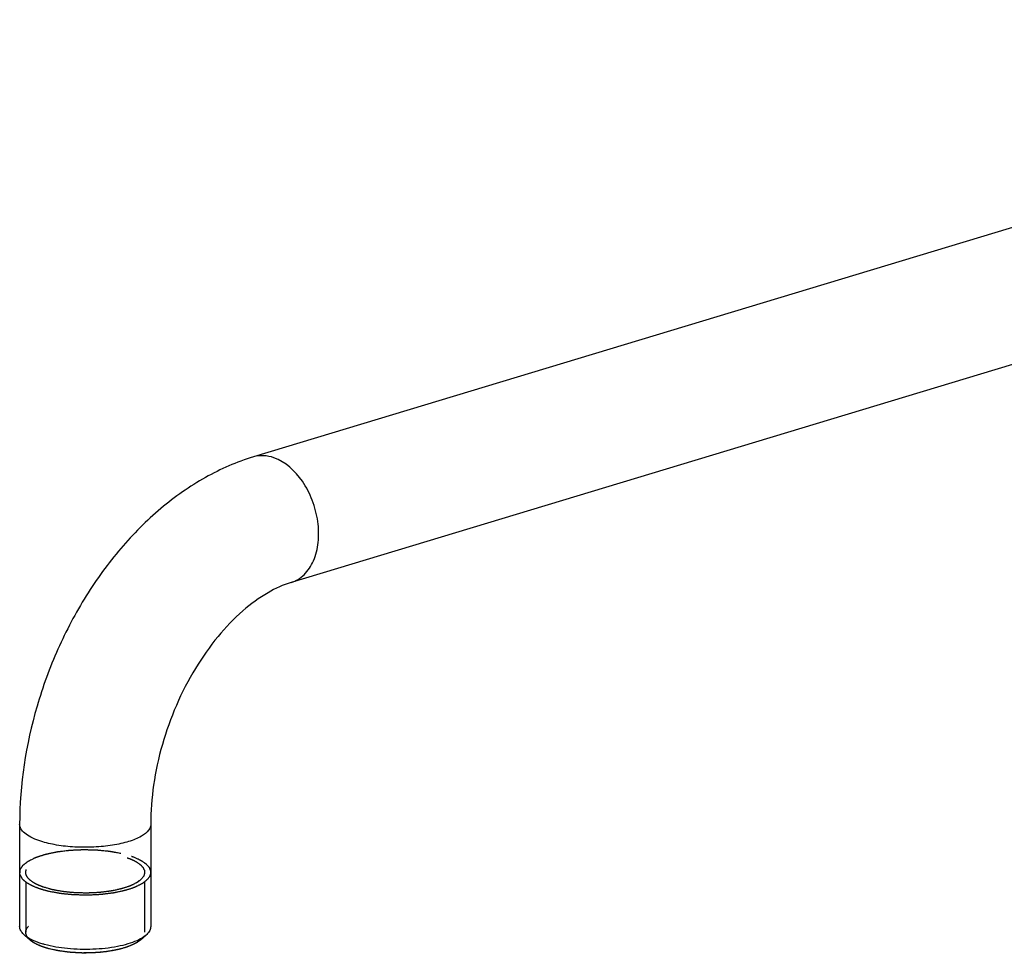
# Model space of a CAD drawing. Header units: millimetres. Extents: x -101 to 688, y 24 to 429.
# Tile 1 of 4: x -101 to 53, y 45 to 191. Entities that reach past the tile are written whole.
import ezdxf

# ---------------------------------------------------------------- set-up
doc = ezdxf.new("R2010")
doc.units = ezdxf.units.MM
doc.header["$LTSCALE"] = 32.67
doc.layers.get('0').update_dxf_attribs({"linetype": 'CONTINUOUS'})

msp = doc.modelspace()

# ---------------------------------------------------------------- linework, layer by layer
at = {"color": 7, "linetype": 'Continuous'}
for p, q in [((161.82, 191.47), (-64.45, 123.07)), ((167.76, 171.85), (-58.52, 103.45)), ((-101.01, 65.59), (-101.01, 49.61)), ((-80.51, 65.59), (-80.51, 49.61)), ((-100.06, 56.59), (-100.06, 48.72)), ((-81.46, 56.59), (-81.46, 48.72)), ((-99.39, 47.51), (-100.27, 48.28)), ((-82.12, 47.51), (-81.24, 48.28)), ((-99.37, 47.49), (-99.39, 47.51)), ((-98.01, 46.69), (-98.08, 46.72))]:
    msp.add_line(p, q, dxfattribs=at)
for centre, radius, start, end in [((-98.09, 50.79), 3.32, 226.3806, 229.0618), ((-83.41, 50.78), 3.31, 311.0065, 313.775)]:
    msp.add_arc(centre, radius, start, end, dxfattribs=at)
at = {"color": 9, "linetype": 'Continuous'}
for points, knots in [([(-61.23, 122.95), (-61.76, 123.13), (-62.84, 123.36), (-63.94, 123.23), (-64.45, 123.07)], [0, 0, 0, 0, 0.513708, 1, 1, 1, 1]), ([(-58.52, 103.45), (-58.15, 103.56), (-57.42, 103.89), (-56.1, 104.92), (-54.85, 106.88), (-54.16, 109.8), (-54.25, 113.05), (-55.1, 116.33), (-57.01, 120.05), (-59.41, 122.32), (-61.23, 122.95)], [0, 0, 0, 0, 0.048915, 0.099417, 0.209226, 0.334455, 0.472454, 0.616267, 0.757296, 1, 1, 1, 1]), ([(-98, 63.06), (-98.44, 63.22), (-99.22, 63.53), (-100.19, 64.14), (-100.83, 64.81), (-101, 65.35), (-101.01, 65.59)], [0, 0, 0, 0, 0.335248, 0.609406, 0.824562, 1, 1, 1, 1]), ([(-80.51, 65.59), (-80.5, 64.71), (-81.77, 63.77), (-83.19, 63.16), (-84.29, 62.8), (-85.51, 62.5), (-87.34, 62.19), (-89.77, 61.98), (-92.71, 62.03), (-95.48, 62.36), (-97.22, 62.79), (-98, 63.06)], [0, 0, 0, 0, 0.140573, 0.194859, 0.256335, 0.324161, 0.397221, 0.553691, 0.714216, 0.866683, 1, 1, 1, 1])]:
    msp.add_open_spline(points, degree=3, knots=knots, dxfattribs=at)
at = {"color": 7, "linetype": 'Continuous'}
for points, knots in [([(-64.45, 123.07), (-67.05, 122.29), (-72.18, 120.05), (-79.16, 115.13), (-85.43, 108.83), (-90.83, 101.4), (-95.23, 93.07), (-99.55, 81.27), (-101.01, 71.82), (-101.01, 65.59)], [0, 0, 0, 0, 0.1127, 0.229992, 0.352415, 0.479511, 0.609926, 0.7417, 1, 1, 1, 1]), ([(-58.52, 103.45), (-59.79, 103.07), (-62.49, 101.82), (-66.37, 98.96), (-70.2, 94.95), (-74.94, 88.19), (-78.36, 80.24), (-80.18, 71.87), (-80.51, 67.65), (-80.51, 65.59)], [0, 0, 0, 0, 0.086024, 0.191127, 0.312052, 0.444605, 0.725944, 0.866234, 1, 1, 1, 1]), ([(-100.6, 57.09), (-100.62, 57.14), (-100.67, 57.23), (-100.74, 57.36), (-100.8, 57.47), (-100.84, 57.56), (-100.88, 57.63), (-100.91, 57.68), (-100.93, 57.73), (-100.95, 57.75), (-100.96, 57.78), (-100.96, 57.79), (-100.97, 57.8), (-100.97, 57.81), (-100.97, 57.81), (-100.97, 57.82), (-100.97, 57.83), (-100.97, 57.84), (-100.97, 57.87), (-100.97, 57.9), (-100.96, 57.93), (-100.96, 57.97), (-100.96, 58.05), (-100.95, 58.17), (-100.94, 58.28), (-100.94, 58.36), (-100.94, 58.4), (-100.93, 58.44), (-100.93, 58.46), (-100.93, 58.49), (-100.93, 58.5), (-100.93, 58.51), (-100.93, 58.52), (-100.93, 58.53), (-100.93, 58.53), (-100.92, 58.54), (-100.91, 58.55), (-100.9, 58.58), (-100.88, 58.6), (-100.85, 58.65), (-100.81, 58.7), (-100.77, 58.77), (-100.73, 58.83), (-100.68, 58.9), (-100.64, 58.97), (-100.6, 59.03), (-100.56, 59.09), (-100.53, 59.13), (-100.52, 59.16), (-100.5, 59.18), (-100.49, 59.2), (-100.48, 59.21), (-100.48, 59.22), (-100.47, 59.23), (-100.47, 59.23), (-100.46, 59.23), (-100.46, 59.24), (-100.45, 59.25), (-100.43, 59.26), (-100.41, 59.28), (-100.38, 59.3), (-100.35, 59.32), (-100.3, 59.36), (-100.23, 59.42), (-100.15, 59.48), (-100.07, 59.54), (-99.99, 59.6), (-99.91, 59.66), (-99.83, 59.72), (-99.76, 59.78), (-99.71, 59.82), (-99.67, 59.84), (-99.65, 59.86), (-99.63, 59.88), (-99.62, 59.88), (-99.61, 59.89), (-99.6, 59.89), (-99.59, 59.9), (-99.56, 59.91), (-99.52, 59.93), (-99.46, 59.96), (-99.4, 59.99), (-99.33, 60.03), (-99.2, 60.09), (-99.01, 60.18), (-98.81, 60.27), (-98.68, 60.34), (-98.61, 60.37), (-98.55, 60.4), (-98.49, 60.43), (-98.45, 60.45), (-98.42, 60.46), (-98.41, 60.47), (-98.4, 60.47), (-98.39, 60.48), (-98.37, 60.48), (-98.34, 60.49), (-98.29, 60.51), (-98.23, 60.53), (-98.13, 60.56), (-98.01, 60.59), (-97.87, 60.64), (-97.73, 60.69), (-97.58, 60.73), (-97.44, 60.78), (-97.3, 60.82), (-97.18, 60.86), (-97.08, 60.89), (-97.01, 60.91), (-96.95, 60.93), (-96.91, 60.95), (-96.88, 60.95), (-96.87, 60.96), (-96.85, 60.96), (-96.82, 60.97), (-96.77, 60.98), (-96.7, 60.99), (-96.62, 61.01), (-96.5, 61.03), (-96.37, 61.06), (-96.2, 61.1), (-96.03, 61.13), (-95.87, 61.17), (-95.7, 61.2), (-95.53, 61.24), (-95.39, 61.27), (-95.28, 61.29), (-95.21, 61.3), (-95.16, 61.32), (-95.12, 61.32), (-95.09, 61.33), (-95.06, 61.33), (-95.01, 61.34), (-94.93, 61.35), (-94.81, 61.36), (-94.66, 61.38), (-94.41, 61.41), (-94.11, 61.45), (-93.8, 61.49), (-93.56, 61.52), (-93.41, 61.53), (-93.28, 61.55), (-93.21, 61.56), (-93.15, 61.56), (-93.12, 61.57), (-93.09, 61.57), (-93.05, 61.57), (-92.95, 61.58), (-92.81, 61.58), (-92.62, 61.59), (-92.42, 61.6), (-92.17, 61.61), (-91.91, 61.62), (-91.65, 61.64), (-91.46, 61.64), (-91.3, 61.65), (-91.19, 61.66), (-91.13, 61.66), (-91.08, 61.66), (-91.03, 61.66), (-90.96, 61.66), (-90.85, 61.66), (-90.69, 61.65), (-90.5, 61.65), (-90.24, 61.64), (-89.98, 61.64), (-89.72, 61.63), (-89.53, 61.62), (-89.33, 61.62), (-89.19, 61.62), (-89.09, 61.61), (-89.05, 61.61), (-89.02, 61.61), (-88.99, 61.61), (-88.93, 61.6), (-88.85, 61.6), (-88.73, 61.58), (-88.57, 61.57), (-88.32, 61.55), (-88.01, 61.52), (-87.7, 61.48), (-87.45, 61.46), (-87.3, 61.45), (-87.17, 61.43), (-87.09, 61.43), (-87.04, 61.42), (-87.01, 61.42), (-86.98, 61.41), (-86.94, 61.41), (-86.89, 61.39), (-86.81, 61.38), (-86.7, 61.36), (-86.55, 61.34), (-86.38, 61.3), (-86.15, 61.26), (-85.75, 61.19), (-85.4, 61.13), (-85.17, 61.09)], [0, 0, 0, 0, 0.015625, 0.03125, 0.046875, 0.054688, 0.0625, 0.070312, 0.074219, 0.078125, 0.080078, 0.082031, 0.083008, 0.083496, 0.083984, 0.084961, 0.085938, 0.087891, 0.089844, 0.09375, 0.097656, 0.101562, 0.109375, 0.125, 0.140625, 0.148438, 0.152344, 0.15625, 0.160156, 0.162109, 0.164062, 0.165039, 0.166016, 0.166504, 0.166992, 0.167969, 0.169922, 0.171875, 0.175781, 0.179688, 0.1875, 0.195312, 0.203125, 0.210938, 0.21875, 0.226562, 0.234375, 0.238281, 0.242188, 0.244141, 0.246094, 0.248047, 0.249023, 0.249512, 0.25, 0.250488, 0.250977, 0.251953, 0.253906, 0.255859, 0.257812, 0.261719, 0.265625, 0.273438, 0.28125, 0.289062, 0.296875, 0.304688, 0.3125, 0.320312, 0.324219, 0.328125, 0.330078, 0.332031, 0.333008, 0.333496, 0.333984, 0.334961, 0.335938, 0.339844, 0.34375, 0.347656, 0.351562, 0.359375, 0.375, 0.390625, 0.398438, 0.402344, 0.40625, 0.410156, 0.414062, 0.415039, 0.416016, 0.416504, 0.416992, 0.417969, 0.419922, 0.421875, 0.425781, 0.429688, 0.4375, 0.445312, 0.453125, 0.460938, 0.46875, 0.476562, 0.484375, 0.488281, 0.492188, 0.496094, 0.498047, 0.499023, 0.5, 0.500977, 0.501953, 0.503906, 0.507812, 0.511719, 0.515625, 0.523438, 0.53125, 0.539062, 0.546875, 0.554688, 0.5625, 0.570312, 0.574219, 0.578125, 0.580078, 0.582031, 0.583008, 0.583984, 0.585938, 0.589844, 0.59375, 0.601562, 0.609375, 0.625, 0.640625, 0.648438, 0.65625, 0.660156, 0.664062, 0.666016, 0.666992, 0.667969, 0.669922, 0.671875, 0.679688, 0.6875, 0.695312, 0.703125, 0.71875, 0.726562, 0.734375, 0.742188, 0.746094, 0.748047, 0.75, 0.751953, 0.753906, 0.757812, 0.765625, 0.773438, 0.78125, 0.796875, 0.804688, 0.8125, 0.820312, 0.828125, 0.830078, 0.832031, 0.833008, 0.833984, 0.835938, 0.839844, 0.84375, 0.851562, 0.859375, 0.875, 0.890625, 0.898438, 0.90625, 0.910156, 0.914062, 0.916016, 0.916992, 0.917969, 0.919922, 0.921875, 0.925781, 0.929688, 0.9375, 0.945312, 0.953125, 0.96875, 1, 1, 1, 1]), ([(-84.18, 60.38), (-84.14, 60.37), (-84.07, 60.34), (-83.98, 60.31), (-83.91, 60.28), (-83.83, 60.26), (-83.76, 60.23), (-83.68, 60.2), (-83.63, 60.17), (-83.57, 60.15), (-83.5, 60.12), (-83.43, 60.09), (-83.36, 60.06), (-83.31, 60.03), (-83.26, 60.01), (-83.19, 59.98), (-83.13, 59.94), (-83.07, 59.92), (-83.04, 59.9), (-82.99, 59.87), (-82.92, 59.84), (-82.85, 59.8), (-82.78, 59.76), (-82.72, 59.72), (-82.65, 59.68), (-82.59, 59.64), (-82.56, 59.62)], [0, 0, 0, 0, 0.0625, 0.125, 0.15625, 0.1875, 0.25, 0.28125, 0.3125, 0.34375, 0.375, 0.4375, 0.46875, 0.5, 0.53125, 0.5625, 0.625, 0.65625, 0.671875, 0.6875, 0.75, 0.8125, 0.84375, 0.875, 0.9375, 1, 1, 1, 1]), ([(-83.51, 60.62), (-83.5, 60.62), (-83.5, 60.61), (-83.49, 60.61), (-83.48, 60.61), (-83.48, 60.61), (-83.47, 60.61), (-83.47, 60.6), (-83.45, 60.6), (-83.42, 60.59), (-83.38, 60.57), (-83.34, 60.56), (-83.32, 60.55), (-83.3, 60.54), (-83.29, 60.54), (-83.29, 60.54), (-83.28, 60.53), (-83.26, 60.53), (-83.24, 60.52), (-83.22, 60.51), (-83.21, 60.51)], [0, 0, 0, 0, 0.0625, 0.125, 0.15625, 0.171875, 0.1875, 0.21875, 0.25, 0.375, 0.5, 0.625, 0.75, 0.78125, 0.8125, 0.828125, 0.84375, 0.875, 0.9375, 1, 1, 1, 1]), ([(-83.21, 60.51), (-83.07, 60.45), (-82.87, 60.36), (-82.63, 60.25), (-82.49, 60.19), (-82.39, 60.14), (-82.31, 60.1), (-82.24, 60.07), (-82.2, 60.05), (-82.16, 60.04), (-82.14, 60.03), (-82.12, 60.02), (-82.11, 60.01), (-82.1, 60.01), (-82.08, 59.99), (-82.06, 59.97), (-82.02, 59.95), (-81.98, 59.92), (-81.93, 59.89), (-81.84, 59.83), (-81.71, 59.74), (-81.58, 59.65), (-81.49, 59.59), (-81.43, 59.56), (-81.4, 59.53), (-81.36, 59.51), (-81.33, 59.49), (-81.31, 59.48), (-81.3, 59.47), (-81.29, 59.46), (-81.28, 59.45), (-81.27, 59.44), (-81.25, 59.42), (-81.23, 59.4), (-81.2, 59.36), (-81.16, 59.32), (-81.11, 59.26), (-81.06, 59.2), (-81.01, 59.15), (-80.95, 59.09), (-80.9, 59.04), (-80.86, 58.99), (-80.83, 58.95), (-80.81, 58.93), (-80.79, 58.91), (-80.78, 58.9), (-80.77, 58.89), (-80.76, 58.88), (-80.75, 58.87), (-80.75, 58.86), (-80.75, 58.85), (-80.74, 58.84), (-80.74, 58.83), (-80.73, 58.81), (-80.72, 58.78), (-80.7, 58.75), (-80.69, 58.7), (-80.66, 58.64), (-80.64, 58.58), (-80.62, 58.52), (-80.6, 58.47), (-80.57, 58.41), (-80.56, 58.36), (-80.54, 58.32), (-80.53, 58.3), (-80.52, 58.28), (-80.52, 58.27), (-80.52, 58.26), (-80.52, 58.25), (-80.52, 58.25), (-80.52, 58.24), (-80.52, 58.23), (-80.52, 58.2), (-80.52, 58.18), (-80.53, 58.15), (-80.53, 58.11), (-80.54, 58.04), (-80.55, 57.94), (-80.56, 57.85), (-80.57, 57.78), (-80.58, 57.74), (-80.58, 57.71), (-80.58, 57.68), (-80.59, 57.66), (-80.59, 57.64), (-80.59, 57.64), (-80.59, 57.63), (-80.59, 57.63), (-80.6, 57.62), (-80.61, 57.61), (-80.62, 57.59), (-80.63, 57.56), (-80.66, 57.53), (-80.69, 57.48), (-80.72, 57.42), (-80.77, 57.35), (-80.85, 57.21), (-80.93, 57.1), (-80.97, 57.02)], [0, 0, 0, 0, 0.0625, 0.09375, 0.109375, 0.125, 0.140625, 0.148438, 0.15625, 0.160156, 0.164062, 0.166016, 0.167969, 0.169922, 0.171875, 0.179688, 0.1875, 0.195312, 0.203125, 0.21875, 0.25, 0.28125, 0.296875, 0.304688, 0.3125, 0.320312, 0.328125, 0.330078, 0.332031, 0.333984, 0.335938, 0.339844, 0.34375, 0.351562, 0.359375, 0.375, 0.390625, 0.40625, 0.421875, 0.4375, 0.453125, 0.46875, 0.476562, 0.484375, 0.488281, 0.492188, 0.496094, 0.498047, 0.5, 0.501953, 0.503906, 0.507812, 0.511719, 0.515625, 0.523438, 0.53125, 0.546875, 0.5625, 0.578125, 0.59375, 0.609375, 0.625, 0.640625, 0.648438, 0.65625, 0.660156, 0.664062, 0.666016, 0.666992, 0.667969, 0.669922, 0.671875, 0.679688, 0.6875, 0.695312, 0.703125, 0.71875, 0.75, 0.78125, 0.796875, 0.804688, 0.8125, 0.820312, 0.828125, 0.830078, 0.832031, 0.833008, 0.833984, 0.835938, 0.839844, 0.84375, 0.851562, 0.859375, 0.875, 0.890625, 0.90625, 0.9375, 1, 1, 1, 1]), ([(-82.56, 59.62), (-82.5, 59.58), (-82.4, 59.5), (-82.29, 59.42), (-82.23, 59.37), (-82.19, 59.34), (-82.14, 59.3), (-82.1, 59.28), (-82.08, 59.26), (-82.07, 59.25), (-82.06, 59.24), (-82.05, 59.23), (-82.03, 59.21), (-82.01, 59.18), (-81.98, 59.15), (-81.94, 59.1), (-81.88, 59.04), (-81.82, 58.97), (-81.78, 58.92), (-81.75, 58.89), (-81.73, 58.86), (-81.71, 58.85), (-81.7, 58.84), (-81.7, 58.83), (-81.7, 58.82), (-81.69, 58.82), (-81.68, 58.8), (-81.67, 58.77), (-81.65, 58.73), (-81.63, 58.69), (-81.61, 58.63), (-81.58, 58.58), (-81.56, 58.53), (-81.54, 58.49), (-81.53, 58.47), (-81.52, 58.45), (-81.51, 58.43), (-81.5, 58.42), (-81.5, 58.41), (-81.5, 58.41), (-81.5, 58.4), (-81.5, 58.4), (-81.5, 58.38), (-81.5, 58.37), (-81.49, 58.35), (-81.49, 58.32), (-81.49, 58.29), (-81.48, 58.23), (-81.48, 58.18), (-81.47, 58.13), (-81.47, 58.09), (-81.47, 58.05), (-81.46, 58.02), (-81.46, 58), (-81.46, 57.99), (-81.46, 57.98), (-81.46, 57.97), (-81.47, 57.96), (-81.47, 57.94), (-81.48, 57.92), (-81.49, 57.88), (-81.5, 57.83), (-81.52, 57.76), (-81.54, 57.7), (-81.56, 57.64), (-81.57, 57.61), (-81.58, 57.58), (-81.58, 57.57), (-81.58, 57.56), (-81.59, 57.55), (-81.59, 57.54), (-81.6, 57.53), (-81.61, 57.51), (-81.63, 57.48), (-81.66, 57.44), (-81.69, 57.4), (-81.72, 57.35), (-81.79, 57.26), (-81.84, 57.18), (-81.88, 57.12)], [0, 0, 0, 0, 0.0625, 0.09375, 0.109375, 0.125, 0.140625, 0.15625, 0.160156, 0.164062, 0.167969, 0.171875, 0.179688, 0.1875, 0.203125, 0.21875, 0.25, 0.28125, 0.296875, 0.3125, 0.320312, 0.328125, 0.332031, 0.333984, 0.335938, 0.339844, 0.34375, 0.359375, 0.375, 0.390625, 0.40625, 0.4375, 0.453125, 0.46875, 0.476562, 0.484375, 0.492188, 0.496094, 0.498047, 0.5, 0.501953, 0.503906, 0.507812, 0.515625, 0.523438, 0.53125, 0.546875, 0.5625, 0.59375, 0.609375, 0.625, 0.640625, 0.65625, 0.660156, 0.664062, 0.666016, 0.667969, 0.671875, 0.679688, 0.6875, 0.703125, 0.71875, 0.75, 0.78125, 0.796875, 0.8125, 0.820312, 0.828125, 0.832031, 0.833984, 0.835938, 0.839844, 0.84375, 0.859375, 0.875, 0.890625, 0.90625, 0.9375, 1, 1, 1, 1]), ([(-98.3, 55.67), (-98.36, 55.7), (-98.48, 55.75), (-98.64, 55.81), (-98.74, 55.85), (-98.8, 55.88), (-98.86, 55.91), (-98.93, 55.94), (-99.02, 55.98), (-99.11, 56.02), (-99.18, 56.06), (-99.23, 56.08), (-99.26, 56.1), (-99.28, 56.11), (-99.32, 56.13), (-99.4, 56.17), (-99.49, 56.22), (-99.58, 56.28), (-99.62, 56.3), (-99.65, 56.32), (-99.67, 56.33), (-99.68, 56.34), (-99.71, 56.35), (-99.75, 56.38), (-99.83, 56.43), (-99.9, 56.49), (-99.97, 56.53), (-100, 56.55), (-100.02, 56.57), (-100.04, 56.58), (-100.08, 56.61), (-100.13, 56.65), (-100.18, 56.7), (-100.24, 56.74), (-100.29, 56.78), (-100.32, 56.81), (-100.34, 56.83), (-100.36, 56.84), (-100.38, 56.87), (-100.43, 56.92), (-100.5, 56.99), (-100.57, 57.06), (-100.6, 57.09)], [0, 0, 0, 0, 0.0625, 0.125, 0.15625, 0.171875, 0.1875, 0.21875, 0.25, 0.28125, 0.3125, 0.328125, 0.335938, 0.34375, 0.359375, 0.375, 0.4375, 0.46875, 0.484375, 0.492188, 0.5, 0.507812, 0.515625, 0.53125, 0.5625, 0.625, 0.640625, 0.65625, 0.664062, 0.671875, 0.6875, 0.71875, 0.75, 0.78125, 0.8125, 0.828125, 0.835938, 0.84375, 0.859375, 0.875, 0.9375, 1, 1, 1, 1]), ([(-98.95, 56.56), (-99, 56.6), (-99.08, 56.66), (-99.18, 56.73), (-99.25, 56.78), (-99.3, 56.82), (-99.33, 56.84), (-99.36, 56.86), (-99.37, 56.87), (-99.38, 56.88), (-99.39, 56.89), (-99.42, 56.92), (-99.47, 56.97), (-99.53, 57.03), (-99.59, 57.09), (-99.63, 57.13), (-99.66, 57.16), (-99.67, 57.17), (-99.68, 57.18), (-99.69, 57.19), (-99.7, 57.21), (-99.72, 57.24), (-99.75, 57.28), (-99.78, 57.33), (-99.82, 57.38), (-99.85, 57.42), (-99.87, 57.46), (-99.88, 57.48), (-99.9, 57.5), (-99.9, 57.51), (-99.91, 57.52), (-99.91, 57.53), (-99.91, 57.54), (-99.92, 57.55), (-99.93, 57.58), (-99.94, 57.61), (-99.96, 57.65), (-99.98, 57.71), (-100, 57.76), (-100.01, 57.8), (-100.02, 57.83), (-100.03, 57.85), (-100.03, 57.86), (-100.03, 57.87), (-100.03, 57.88), (-100.03, 57.9), (-100.03, 57.93), (-100.04, 57.97), (-100.04, 58.02), (-100.04, 58.08), (-100.05, 58.12), (-100.05, 58.15), (-100.05, 58.17), (-100.05, 58.18), (-100.05, 58.19), (-100.05, 58.2), (-100.04, 58.22), (-100.04, 58.25), (-100.03, 58.29), (-100.01, 58.34), (-99.99, 58.43), (-99.98, 58.49), (-99.97, 58.53)], [0, 0, 0, 0, 0.0625, 0.09375, 0.125, 0.140625, 0.15625, 0.164062, 0.167969, 0.171875, 0.179688, 0.1875, 0.21875, 0.25, 0.28125, 0.3125, 0.320312, 0.328125, 0.332031, 0.335938, 0.34375, 0.359375, 0.375, 0.40625, 0.4375, 0.453125, 0.46875, 0.484375, 0.492188, 0.496094, 0.5, 0.503906, 0.507812, 0.515625, 0.53125, 0.546875, 0.5625, 0.59375, 0.625, 0.640625, 0.65625, 0.664062, 0.667969, 0.671875, 0.679688, 0.6875, 0.703125, 0.71875, 0.75, 0.78125, 0.796875, 0.8125, 0.820312, 0.828125, 0.832031, 0.835938, 0.84375, 0.859375, 0.875, 0.90625, 0.9375, 1, 1, 1, 1]), ([(-81.88, 57.12), (-81.92, 57.09), (-82, 57.03), (-82.11, 56.93), (-82.23, 56.84), (-82.32, 56.76), (-82.4, 56.7), (-82.46, 56.65), (-82.52, 56.6), (-82.56, 56.57), (-82.59, 56.55), (-82.6, 56.54), (-82.61, 56.53), (-82.62, 56.52), (-82.64, 56.51), (-82.66, 56.5), (-82.69, 56.49), (-82.72, 56.47), (-82.77, 56.45), (-82.82, 56.42), (-82.92, 56.37), (-83.07, 56.3), (-83.24, 56.21), (-83.38, 56.14), (-83.49, 56.08), (-83.56, 56.05), (-83.62, 56.02), (-83.66, 56), (-83.69, 55.99), (-83.71, 55.97), (-83.76, 55.96), (-83.81, 55.94), (-83.89, 55.92), (-83.98, 55.89), (-84.08, 55.85), (-84.23, 55.8), (-84.41, 55.74), (-84.59, 55.69), (-84.74, 55.64), (-84.85, 55.6), (-84.94, 55.57), (-85.01, 55.55), (-85.06, 55.53), (-85.11, 55.52), (-85.15, 55.51), (-85.19, 55.5), (-85.25, 55.49), (-85.37, 55.46), (-85.56, 55.42), (-85.82, 55.36), (-86.07, 55.31), (-86.29, 55.26), (-86.46, 55.23), (-86.56, 55.21), (-86.65, 55.19), (-86.7, 55.18), (-86.74, 55.17), (-86.79, 55.16), (-86.87, 55.15), (-86.99, 55.14), (-87.17, 55.11), (-87.4, 55.08), (-87.68, 55.05), (-87.91, 55.02), (-88.09, 55), (-88.23, 54.98), (-88.34, 54.97), (-88.42, 54.96), (-88.47, 54.95), (-88.5, 54.95), (-88.54, 54.94), (-88.59, 54.94), (-88.68, 54.94), (-88.8, 54.93), (-88.95, 54.92), (-89.15, 54.91), (-89.39, 54.9), (-89.69, 54.89), (-89.93, 54.88), (-90.13, 54.87), (-90.28, 54.86), (-90.4, 54.85), (-90.5, 54.85), (-90.6, 54.86), (-90.73, 54.86), (-90.92, 54.86), (-91.17, 54.87), (-91.47, 54.88), (-91.77, 54.88), (-92.02, 54.89), (-92.18, 54.89), (-92.25, 54.89), (-92.3, 54.89), (-92.36, 54.9), (-92.44, 54.91), (-92.53, 54.92), (-92.65, 54.93), (-92.8, 54.94), (-92.99, 54.96), (-93.23, 54.98), (-93.47, 55.01), (-93.66, 55.03), (-93.8, 55.04), (-93.92, 55.05), (-94.02, 55.06), (-94.09, 55.07), (-94.15, 55.07), (-94.19, 55.08), (-94.24, 55.09), (-94.29, 55.1), (-94.43, 55.12), (-94.63, 55.16), (-94.89, 55.21), (-95.16, 55.25), (-95.38, 55.29), (-95.53, 55.32), (-95.62, 55.34), (-95.69, 55.35), (-95.74, 55.36), (-95.79, 55.37), (-95.82, 55.37), (-95.85, 55.38), (-95.87, 55.38), (-95.9, 55.39), (-95.96, 55.41), (-96.06, 55.44), (-96.17, 55.47), (-96.29, 55.5), (-96.44, 55.55), (-96.64, 55.6), (-96.94, 55.69), (-97.18, 55.76), (-97.33, 55.8)], [0, 0, 0, 0, 0.015625, 0.03125, 0.046875, 0.0625, 0.070312, 0.078125, 0.085938, 0.09375, 0.095703, 0.097656, 0.098633, 0.099609, 0.101562, 0.103516, 0.105469, 0.109375, 0.113281, 0.117188, 0.125, 0.140625, 0.15625, 0.171875, 0.179688, 0.1875, 0.191406, 0.195312, 0.197266, 0.199219, 0.203125, 0.207031, 0.210938, 0.21875, 0.226562, 0.234375, 0.25, 0.265625, 0.273438, 0.28125, 0.289062, 0.292969, 0.296875, 0.300781, 0.302734, 0.304688, 0.308594, 0.3125, 0.328125, 0.34375, 0.359375, 0.375, 0.382812, 0.390625, 0.394531, 0.398438, 0.400391, 0.402344, 0.40625, 0.414062, 0.421875, 0.4375, 0.453125, 0.46875, 0.476562, 0.484375, 0.492188, 0.496094, 0.498047, 0.5, 0.501953, 0.503906, 0.507812, 0.515625, 0.523438, 0.53125, 0.546875, 0.5625, 0.578125, 0.585938, 0.59375, 0.601562, 0.605469, 0.609375, 0.617188, 0.625, 0.640625, 0.65625, 0.671875, 0.6875, 0.695312, 0.697266, 0.699219, 0.703125, 0.707031, 0.710938, 0.71875, 0.726562, 0.734375, 0.75, 0.765625, 0.773438, 0.78125, 0.789062, 0.792969, 0.796875, 0.800781, 0.802734, 0.804688, 0.808594, 0.8125, 0.828125, 0.84375, 0.859375, 0.875, 0.882812, 0.886719, 0.890625, 0.894531, 0.896484, 0.898438, 0.900391, 0.901367, 0.902344, 0.90625, 0.914062, 0.921875, 0.929688, 0.9375, 0.953125, 0.96875, 1, 1, 1, 1]), ([(-80.97, 57.02), (-81.05, 56.96), (-81.17, 56.87), (-81.32, 56.74), (-81.43, 56.65), (-81.53, 56.57), (-81.61, 56.51), (-81.65, 56.47), (-81.69, 56.44), (-81.72, 56.42), (-81.74, 56.4), (-81.76, 56.38), (-81.78, 56.37), (-81.78, 56.36), (-81.79, 56.36), (-81.8, 56.35), (-81.82, 56.35), (-81.83, 56.34), (-81.88, 56.32), (-81.94, 56.28), (-82.03, 56.24), (-82.14, 56.19), (-82.28, 56.11), (-82.45, 56.03), (-82.59, 55.96), (-82.7, 55.9), (-82.79, 55.86), (-82.86, 55.83), (-82.92, 55.8), (-82.95, 55.78), (-82.98, 55.77), (-83, 55.76), (-83.02, 55.75), (-83.03, 55.74), (-83.06, 55.73), (-83.11, 55.72), (-83.18, 55.7), (-83.27, 55.67), (-83.41, 55.62), (-83.58, 55.56), (-83.8, 55.49), (-83.97, 55.44), (-84.11, 55.39), (-84.22, 55.35), (-84.31, 55.32), (-84.38, 55.3), (-84.42, 55.29), (-84.46, 55.28), (-84.48, 55.27), (-84.5, 55.26), (-84.52, 55.26), (-84.55, 55.25), (-84.61, 55.24), (-84.69, 55.22), (-84.8, 55.2), (-84.96, 55.16), (-85.17, 55.12), (-85.43, 55.06), (-85.68, 55.01), (-85.89, 54.96), (-86.06, 54.93), (-86.16, 54.9), (-86.25, 54.89), (-86.3, 54.87), (-86.34, 54.87), (-86.39, 54.86), (-86.47, 54.85), (-86.59, 54.84), (-86.77, 54.81), (-87.01, 54.78), (-87.38, 54.74), (-87.7, 54.7), (-87.98, 54.66), (-88.1, 54.65), (-88.18, 54.64), (-88.23, 54.63), (-88.27, 54.62), (-88.33, 54.62), (-88.43, 54.62), (-88.55, 54.61), (-88.74, 54.6), (-88.98, 54.59), (-89.27, 54.57), (-89.56, 54.56), (-89.8, 54.55), (-89.99, 54.54), (-90.11, 54.53), (-90.21, 54.53), (-90.27, 54.52), (-90.31, 54.52), (-90.36, 54.52), (-90.45, 54.52), (-90.57, 54.53), (-90.77, 54.53), (-91.02, 54.54), (-91.31, 54.54), (-91.61, 54.55), (-91.9, 54.56), (-92.13, 54.56), (-92.27, 54.56), (-92.33, 54.56), (-92.38, 54.57), (-92.43, 54.57), (-92.49, 54.57), (-92.56, 54.58), (-92.66, 54.59), (-92.78, 54.6), (-92.92, 54.61), (-93.11, 54.63), (-93.35, 54.65), (-93.64, 54.68), (-93.92, 54.71), (-94.16, 54.73), (-94.33, 54.75), (-94.41, 54.76), (-94.46, 54.76), (-94.5, 54.77), (-94.56, 54.78), (-94.64, 54.79), (-94.75, 54.81), (-94.89, 54.84), (-95.06, 54.87), (-95.37, 54.92), (-95.81, 55), (-96.16, 55.06), (-96.34, 55.09)], [0, 0, 0, 0, 0.03125, 0.046875, 0.0625, 0.078125, 0.085938, 0.09375, 0.097656, 0.101562, 0.105469, 0.107422, 0.109375, 0.110352, 0.111328, 0.112305, 0.113281, 0.115234, 0.117188, 0.125, 0.132812, 0.140625, 0.15625, 0.171875, 0.1875, 0.195312, 0.203125, 0.210938, 0.214844, 0.21875, 0.220703, 0.222656, 0.223633, 0.224609, 0.226562, 0.230469, 0.234375, 0.242188, 0.25, 0.265625, 0.28125, 0.296875, 0.304688, 0.3125, 0.320312, 0.324219, 0.328125, 0.330078, 0.332031, 0.333008, 0.333984, 0.335938, 0.339844, 0.34375, 0.351562, 0.359375, 0.375, 0.390625, 0.40625, 0.421875, 0.429688, 0.4375, 0.441406, 0.445312, 0.447266, 0.449219, 0.453125, 0.460938, 0.46875, 0.484375, 0.5, 0.53125, 0.539062, 0.546875, 0.550781, 0.552734, 0.554688, 0.558594, 0.5625, 0.570312, 0.578125, 0.59375, 0.609375, 0.625, 0.640625, 0.648438, 0.65625, 0.660156, 0.664062, 0.666016, 0.667969, 0.671875, 0.679688, 0.6875, 0.703125, 0.71875, 0.734375, 0.75, 0.765625, 0.769531, 0.773438, 0.775391, 0.777344, 0.78125, 0.785156, 0.789062, 0.796875, 0.804688, 0.8125, 0.828125, 0.84375, 0.859375, 0.875, 0.882812, 0.886719, 0.888672, 0.890625, 0.894531, 0.898438, 0.90625, 0.914062, 0.921875, 0.9375, 0.96875, 1, 1, 1, 1]), ([(-97.33, 55.8), (-97.37, 55.81), (-97.44, 55.84), (-97.53, 55.87), (-97.6, 55.9), (-97.68, 55.93), (-97.75, 55.96), (-97.83, 55.99), (-97.88, 56.01), (-97.94, 56.03), (-98.01, 56.06), (-98.08, 56.1), (-98.15, 56.13), (-98.2, 56.15), (-98.25, 56.17), (-98.32, 56.21), (-98.38, 56.24), (-98.44, 56.27), (-98.47, 56.28), (-98.52, 56.31), (-98.59, 56.35), (-98.66, 56.39), (-98.73, 56.42), (-98.79, 56.46), (-98.86, 56.5), (-98.92, 56.54), (-98.95, 56.56)], [0, 0, 0, 0, 0.0625, 0.125, 0.15625, 0.1875, 0.25, 0.28125, 0.3125, 0.34375, 0.375, 0.4375, 0.46875, 0.5, 0.53125, 0.5625, 0.625, 0.65625, 0.671875, 0.6875, 0.75, 0.8125, 0.84375, 0.875, 0.9375, 1, 1, 1, 1]), ([(-98, 55.57), (-98.01, 55.57), (-98.01, 55.57), (-98.02, 55.57), (-98.03, 55.57), (-98.03, 55.57), (-98.04, 55.58), (-98.04, 55.58), (-98.06, 55.59), (-98.09, 55.6), (-98.13, 55.61), (-98.17, 55.62), (-98.19, 55.63), (-98.21, 55.64), (-98.22, 55.64), (-98.23, 55.64), (-98.23, 55.65), (-98.25, 55.65), (-98.27, 55.66), (-98.29, 55.67), (-98.3, 55.67)], [0, 0, 0, 0, 0.0625, 0.125, 0.15625, 0.171875, 0.1875, 0.21875, 0.25, 0.375, 0.5, 0.625, 0.75, 0.78125, 0.8125, 0.828125, 0.84375, 0.875, 0.9375, 1, 1, 1, 1]), ([(-96.34, 55.09), (-96.41, 55.11), (-96.52, 55.14), (-96.67, 55.17), (-96.78, 55.2), (-96.89, 55.23), (-96.99, 55.26), (-97.1, 55.29), (-97.21, 55.31), (-97.31, 55.34), (-97.41, 55.37), (-97.51, 55.41), (-97.61, 55.44), (-97.71, 55.47), (-97.84, 55.51), (-97.94, 55.54), (-98, 55.57)], [0, 0, 0, 0, 0.125, 0.1875, 0.25, 0.3125, 0.375, 0.4375, 0.5, 0.5625, 0.625, 0.6875, 0.75, 0.8125, 0.875, 1, 1, 1, 1]), ([(-100.38, 48.38), (-100.57, 48.56), (-100.87, 48.92), (-101.01, 49.4), (-101.01, 49.61)], [0, 0, 0, 0, 0.542673, 1, 1, 1, 1]), ([(-99.39, 47.51), (-99.43, 47.56), (-99.49, 47.62), (-99.57, 47.71), (-99.63, 47.76), (-99.67, 47.8), (-99.69, 47.83), (-99.71, 47.85), (-99.72, 47.86), (-99.73, 47.87), (-99.74, 47.88), (-99.75, 47.91), (-99.77, 47.94), (-99.8, 47.98), (-99.83, 48.04), (-99.87, 48.1), (-99.9, 48.14), (-99.91, 48.17), (-99.93, 48.19), (-99.94, 48.21), (-99.94, 48.22), (-99.95, 48.23), (-99.95, 48.25), (-99.96, 48.28), (-99.97, 48.31), (-99.98, 48.35), (-99.99, 48.4), (-100.01, 48.44), (-100.02, 48.49), (-100.03, 48.52), (-100.04, 48.55), (-100.04, 48.57), (-100.05, 48.58), (-100.05, 48.59), (-100.05, 48.6), (-100.05, 48.61), (-100.05, 48.63), (-100.04, 48.66), (-100.04, 48.69), (-100.04, 48.74), (-100.04, 48.78), (-100.04, 48.83), (-100.03, 48.86), (-100.03, 48.9), (-100.03, 48.93), (-100.03, 48.95), (-100.03, 48.96), (-100.02, 48.97), (-100.02, 48.98), (-100.01, 49.01), (-100, 49.04), (-99.98, 49.08), (-99.96, 49.14), (-99.94, 49.2), (-99.92, 49.24), (-99.91, 49.27), (-99.9, 49.3), (-99.9, 49.31), (-99.89, 49.32), (-99.89, 49.33), (-99.87, 49.35), (-99.85, 49.38), (-99.82, 49.43), (-99.78, 49.48), (-99.71, 49.57), (-99.66, 49.64), (-99.63, 49.69)], [0, 0, 0, 0, 0.0625, 0.09375, 0.125, 0.140625, 0.15625, 0.164062, 0.167969, 0.171875, 0.179688, 0.1875, 0.203125, 0.21875, 0.25, 0.28125, 0.296875, 0.3125, 0.320312, 0.328125, 0.332031, 0.335938, 0.34375, 0.359375, 0.375, 0.390625, 0.40625, 0.4375, 0.453125, 0.46875, 0.484375, 0.492188, 0.496094, 0.5, 0.503906, 0.507812, 0.515625, 0.53125, 0.546875, 0.5625, 0.59375, 0.609375, 0.625, 0.640625, 0.65625, 0.664062, 0.667969, 0.671875, 0.679688, 0.6875, 0.703125, 0.71875, 0.75, 0.78125, 0.796875, 0.8125, 0.820312, 0.828125, 0.832031, 0.835938, 0.84375, 0.859375, 0.875, 0.90625, 0.9375, 1, 1, 1, 1]), ([(-80.51, 49.61), (-80.51, 49.4), (-80.63, 48.93), (-80.94, 48.56), (-81.12, 48.39)], [0, 0, 0, 0, 0.457488, 1, 1, 1, 1]), ([(-98.79, 47.39), (-98.94, 47.46), (-99.46, 47.7), (-99.96, 48.01), (-100.27, 48.28)], [0, 0, 0, 0, 0.280396, 1, 1, 1, 1]), ([(-81.24, 48.28), (-81.33, 48.2), (-81.78, 47.85), (-82.28, 47.59), (-82.68, 47.41)], [0, 0, 0, 0, 0.221021, 1, 1, 1, 1]), ([(-98.67, 47.02), (-98.74, 47.06), (-98.99, 47.2), (-99.23, 47.37), (-99.39, 47.51)], [0, 0, 0, 0, 0.269189, 1, 1, 1, 1]), ([(-99.19, 47.36), (-99.21, 47.37), (-99.23, 47.38), (-99.25, 47.4), (-99.27, 47.42), (-99.28, 47.43), (-99.29, 47.43), (-99.3, 47.44), (-99.3, 47.44), (-99.31, 47.45), (-99.32, 47.46), (-99.33, 47.46), (-99.34, 47.47), (-99.35, 47.48), (-99.36, 47.49), (-99.37, 47.49)], [0, 0, 0, 0, 0.25, 0.375, 0.5, 0.5625, 0.625, 0.65625, 0.6875, 0.71875, 0.75, 0.8125, 0.84375, 0.875, 1, 1, 1, 1]), ([(-98.65, 47.01), (-98.67, 47.01), (-98.69, 47.03), (-98.71, 47.04), (-98.73, 47.05), (-98.75, 47.06), (-98.77, 47.07), (-98.79, 47.09), (-98.83, 47.11), (-98.86, 47.13), (-98.9, 47.15), (-98.93, 47.17), (-98.97, 47.2), (-99.01, 47.23), (-99.07, 47.26), (-99.13, 47.31), (-99.17, 47.34), (-99.19, 47.36)], [0, 0, 0, 0, 0.0625, 0.125, 0.15625, 0.1875, 0.21875, 0.25, 0.3125, 0.375, 0.4375, 0.5, 0.5625, 0.625, 0.75, 0.875, 1, 1, 1, 1]), ([(-98, 47.08), (-98.07, 47.11), (-98.34, 47.2), (-98.6, 47.31), (-98.79, 47.39)], [0, 0, 0, 0, 0.25899, 1, 1, 1, 1]), ([(-98.17, 46.76), (-98.21, 46.78), (-98.38, 46.86), (-98.55, 46.95), (-98.67, 47.02)], [0, 0, 0, 0, 0.259065, 1, 1, 1, 1]), ([(-98.08, 46.72), (-98.13, 46.74), (-98.23, 46.79), (-98.35, 46.85), (-98.43, 46.89), (-98.47, 46.91), (-98.5, 46.92), (-98.52, 46.94), (-98.54, 46.94), (-98.56, 46.95), (-98.58, 46.97), (-98.62, 46.99), (-98.64, 47), (-98.65, 47.01)], [0, 0, 0, 0, 0.25, 0.5, 0.625, 0.6875, 0.75, 0.78125, 0.8125, 0.84375, 0.875, 0.9375, 1, 1, 1, 1]), ([(-97.33, 46.43), (-97.41, 46.45), (-97.69, 46.55), (-97.97, 46.67), (-98.17, 46.76)], [0, 0, 0, 0, 0.260866, 1, 1, 1, 1]), ([(-97.33, 46.43), (-97.39, 46.45), (-97.5, 46.49), (-97.64, 46.54), (-97.73, 46.58), (-97.79, 46.6), (-97.82, 46.61), (-97.85, 46.62), (-97.86, 46.63), (-97.88, 46.63), (-97.89, 46.64), (-97.92, 46.65), (-97.96, 46.67), (-97.99, 46.68), (-98.01, 46.69)], [0, 0, 0, 0, 0.25, 0.5, 0.625, 0.6875, 0.75, 0.78125, 0.8125, 0.828125, 0.84375, 0.875, 0.9375, 1, 1, 1, 1]), ([(-97.11, 46.81), (-97.19, 46.83), (-97.49, 46.91), (-97.78, 47.01), (-98, 47.08)], [0, 0, 0, 0, 0.257952, 1, 1, 1, 1]), ([(-82.12, 47.51), (-82.45, 47.23), (-83.32, 46.72), (-84.88, 46.17), (-86.78, 45.75), (-89.67, 45.42), (-92.63, 45.46), (-95.45, 45.88), (-96.74, 46.22), (-97.33, 46.43)], [0, 0, 0, 0, 0.083564, 0.190072, 0.315993, 0.455426, 0.745257, 0.880542, 1, 1, 1, 1]), ([(-96.57, 46.19), (-96.64, 46.21), (-96.73, 46.23), (-96.84, 46.27), (-96.9, 46.29), (-96.95, 46.3), (-96.99, 46.31), (-97.03, 46.33), (-97.05, 46.33), (-97.07, 46.34), (-97.09, 46.34), (-97.11, 46.35), (-97.14, 46.36), (-97.16, 46.37), (-97.19, 46.38), (-97.21, 46.39), (-97.25, 46.4), (-97.28, 46.41), (-97.32, 46.42), (-97.33, 46.43)], [0, 0, 0, 0, 0.25, 0.375, 0.4375, 0.5, 0.5625, 0.625, 0.65625, 0.671875, 0.6875, 0.71875, 0.75, 0.78125, 0.8125, 0.84375, 0.875, 0.9375, 1, 1, 1, 1]), ([(-82.68, 47.41), (-83.13, 47.21), (-84.13, 46.85), (-86.41, 46.31), (-89.59, 45.97), (-93.42, 46.07), (-95.94, 46.49), (-97.11, 46.81)], [0, 0, 0, 0, 0.101094, 0.217032, 0.478997, 0.752174, 1, 1, 1, 1]), ([(-82.13, 47.5), (-82.22, 47.45), (-82.34, 47.37), (-82.51, 47.26), (-82.64, 47.17), (-82.74, 47.1), (-82.82, 47.05), (-82.88, 47.01), (-82.92, 46.99), (-82.95, 46.97), (-82.98, 46.95), (-83, 46.93), (-83.01, 46.92), (-83.02, 46.92), (-83.04, 46.91), (-83.05, 46.9), (-83.07, 46.9), (-83.12, 46.88), (-83.18, 46.85), (-83.27, 46.82), (-83.38, 46.77), (-83.52, 46.71), (-83.69, 46.63), (-83.84, 46.57), (-83.95, 46.53), (-84.04, 46.49), (-84.11, 46.46), (-84.17, 46.44), (-84.2, 46.42), (-84.23, 46.41), (-84.25, 46.4), (-84.28, 46.39), (-84.32, 46.38), (-84.36, 46.37), (-84.43, 46.35), (-84.52, 46.33), (-84.66, 46.29), (-84.83, 46.24), (-85.04, 46.18), (-85.22, 46.13), (-85.36, 46.09), (-85.46, 46.07), (-85.55, 46.04), (-85.62, 46.02), (-85.67, 46.01), (-85.7, 46), (-85.72, 45.99), (-85.74, 45.99), (-85.76, 45.98), (-85.8, 45.98), (-85.85, 45.97), (-85.93, 45.96), (-86.03, 45.94), (-86.19, 45.91), (-86.4, 45.87), (-86.64, 45.83), (-86.89, 45.79), (-87.09, 45.75), (-87.25, 45.72), (-87.35, 45.71), (-87.44, 45.69), (-87.49, 45.68), (-87.53, 45.68), (-87.57, 45.68), (-87.65, 45.67), (-87.76, 45.66), (-87.93, 45.64), (-88.15, 45.62), (-88.49, 45.59), (-88.8, 45.56), (-89.06, 45.54), (-89.17, 45.53), (-89.25, 45.52), (-89.32, 45.52), (-89.38, 45.51), (-89.47, 45.51), (-89.59, 45.51), (-89.76, 45.51), (-89.99, 45.5), (-90.26, 45.5), (-90.53, 45.49), (-90.75, 45.49), (-90.93, 45.49), (-91.04, 45.48), (-91.13, 45.48), (-91.19, 45.48), (-91.23, 45.48), (-91.28, 45.48), (-91.35, 45.49), (-91.47, 45.49), (-91.65, 45.5), (-91.87, 45.52), (-92.14, 45.53), (-92.41, 45.55), (-92.68, 45.56), (-92.88, 45.57), (-93.02, 45.58), (-93.08, 45.58), (-93.12, 45.59), (-93.15, 45.59), (-93.19, 45.59), (-93.23, 45.6), (-93.28, 45.6), (-93.36, 45.61), (-93.47, 45.63), (-93.59, 45.64), (-93.76, 45.67), (-93.97, 45.7), (-94.22, 45.73), (-94.47, 45.76), (-94.68, 45.79), (-94.83, 45.81), (-94.9, 45.82), (-94.95, 45.82), (-94.98, 45.83), (-95.03, 45.84), (-95.11, 45.86), (-95.2, 45.88), (-95.32, 45.91), (-95.47, 45.94), (-95.74, 46), (-96.12, 46.09), (-96.42, 46.16), (-96.57, 46.19)], [0, 0, 0, 0, 0.03125, 0.046875, 0.0625, 0.078125, 0.085938, 0.09375, 0.097656, 0.101562, 0.105469, 0.107422, 0.109375, 0.111328, 0.112305, 0.113281, 0.115234, 0.117188, 0.125, 0.132812, 0.140625, 0.15625, 0.171875, 0.1875, 0.195312, 0.203125, 0.210938, 0.214844, 0.21875, 0.220703, 0.222656, 0.224609, 0.226562, 0.230469, 0.234375, 0.242188, 0.25, 0.265625, 0.28125, 0.296875, 0.304688, 0.3125, 0.320312, 0.324219, 0.328125, 0.330078, 0.332031, 0.333008, 0.333984, 0.335938, 0.339844, 0.34375, 0.351562, 0.359375, 0.375, 0.390625, 0.40625, 0.421875, 0.429688, 0.4375, 0.441406, 0.445312, 0.447266, 0.449219, 0.453125, 0.460938, 0.46875, 0.484375, 0.5, 0.53125, 0.539062, 0.546875, 0.550781, 0.554688, 0.558594, 0.5625, 0.570312, 0.578125, 0.59375, 0.609375, 0.625, 0.640625, 0.648438, 0.65625, 0.660156, 0.664062, 0.666016, 0.667969, 0.671875, 0.679688, 0.6875, 0.703125, 0.71875, 0.734375, 0.75, 0.765625, 0.769531, 0.773438, 0.775391, 0.777344, 0.779297, 0.78125, 0.785156, 0.789062, 0.796875, 0.804688, 0.8125, 0.828125, 0.84375, 0.859375, 0.875, 0.882812, 0.886719, 0.888672, 0.890625, 0.894531, 0.898438, 0.90625, 0.914062, 0.921875, 0.9375, 0.96875, 1, 1, 1, 1])]:
    msp.add_open_spline(points, degree=3, knots=knots, dxfattribs=at)

doc.saveas('drawing.dxf')
